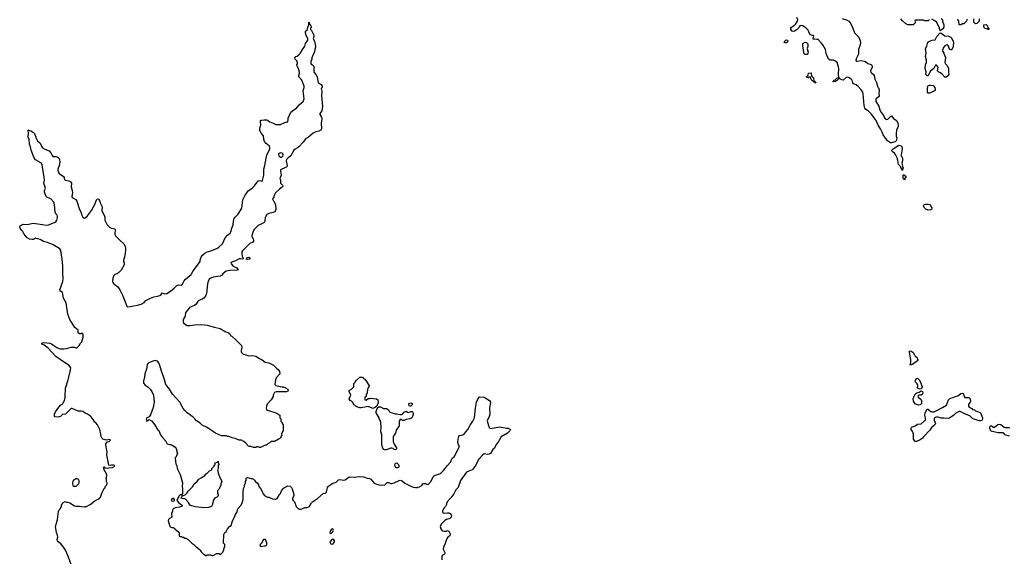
# Model space of a CAD drawing. Header units: inches. Extents: x 1861287 to 2052918, y 204622 to 437896.
# Tile 6 of 215: x 1903282 to 1919914, y 285228 to 294295. Entities that reach past the tile are written whole.
import ezdxf

# ---------------------------------------------------------------- set-up
doc = ezdxf.new("R2010")
doc.units = ezdxf.units.IN
doc.header["$MEASUREMENT"] = 0
for name, color, linetype in [('B9208', 7, 'Continuous'), ('B9209', 7, 'Continuous'), ('B9218', 7, 'Continuous'), ('B9219', 7, 'Continuous')]:
    doc.layers.add(name, color=color, linetype=linetype)

msp = doc.modelspace()

# ---------------------------------------------------------------- linework, layer by layer
at = {"layer": 'B9208', "color": 5, "elevation": 140}
for points in [[(1904156, 285070), (1904103, 285230), (1904053, 285330), (1904010, 285402), (1903977, 285437), (1903953, 285453), (1903930, 285475), (1903919, 285490), (1903914, 285510), (1903924, 285550), (1903923, 285583), (1903904, 285630), (1903889, 285730), (1903902, 285790), (1903922, 285850), (1903935, 285985), (1903950, 286014), (1903968, 286032), (1903982, 286058), (1903988, 286072), (1903989, 286090), (1904002, 286110), (1904010, 286134), (1904048, 286152), (1904070, 286142), (1904090, 286142), (1904130, 286131), (1904210, 286081), (1904230, 286076), (1904290, 286076), (1904370, 286065), (1904390, 286071), (1904410, 286071), (1904470, 286101), (1904554, 286166), (1904630, 286205), (1904649, 286230), (1904670, 286294), (1904709, 286371), (1904719, 286381), (1904729, 286411), (1904748, 286430), (1904758, 286450), (1904758, 286470), (1904748, 286490), (1904748, 286530), (1904742, 286550), (1904755, 286590), (1904755, 286610), (1904709, 286690), (1904698, 286730), (1904710, 286738), (1904723, 286723), (1904770, 286716), (1904790, 286722), (1904850, 286727), (1904889, 286750), (1904884, 286764), (1904869, 286769), (1904830, 286769), (1904810, 286765), (1904790, 286770), (1904780, 286790), (1904777, 286830), (1904758, 286910), (1904754, 286950), (1904758, 286990), (1904735, 287110), (1904737, 287130), (1904757, 287163), (1904795, 287170), (1904815, 287190), (1904810, 287197), (1904790, 287203), (1904750, 287188), (1904688, 287208), (1904676, 287216), (1904659, 287250), (1904654, 287290), (1904634, 287370), (1904599, 287450), (1904570, 287482), (1904550, 287495), (1904510, 287555), (1904476, 287596), (1904428, 287630), (1904389, 287649), (1904350, 287675), (1904323, 287683), (1904270, 287682), (1904170, 287728), (1904150, 287726), (1904054, 287630), (1903998, 287622), (1903994, 287610), (1903970, 287588), (1903930, 287578), (1903883, 287583), (1903868, 287590), (1903869, 287630), (1903889, 287670), (1903942, 287750), (1903978, 287790), (1904009, 287811), (1904018, 287822), (1904037, 287863), (1904049, 287910), (1904049, 287990), (1904055, 288015), (1904055, 288070), (1904099, 288210), (1904109, 288231), (1904133, 288350), (1904143, 288377), (1904144, 288410), (1904136, 288430), (1904110, 288460), (1904040, 288500), (1903890, 288604), (1903764, 288744), (1903695, 288795), (1903662, 288810), (1903649, 288830), (1903690, 288840), (1903792, 288832), (1903820, 288820), (1903856, 288790), (1903910, 288756), (1903950, 288739), (1903970, 288736), (1904030, 288731), (1904070, 288738), (1904150, 288762), (1904210, 288762), (1904230, 288752), (1904250, 288752), (1904288, 288790), (1904308, 288830), (1904329, 288851), (1904354, 288930), (1904355, 288970), (1904350, 288986), (1904330, 288998), (1904312, 288988), (1904290, 288986), (1904270, 289006), (1904268, 289050), (1904213, 289093), (1904129, 289229), (1904097, 289317), (1904069, 289510), (1904023, 289590), (1904004, 289684), (1903983, 289703), (1903968, 289710), (1903963, 289723), (1903962, 289730), (1904009, 289870), (1904017, 289930), (1904010, 290000)], [(1904924, 290000), (1904890, 289989), (1904871, 289970), (1904857, 289930), (1904851, 289890), (1904851, 289870), (1904856, 289856), (1904871, 289830), (1904941, 289781), (1904976, 289730), (1905027, 289630), (1905092, 289452), (1905110, 289445), (1905147, 289447), (1905270, 289470), (1905332, 289488), (1905382, 289518), (1905415, 289550), (1905490, 289591), (1905550, 289611), (1905610, 289621), (1905650, 289635), (1905669, 289650), (1905690, 289678), (1905730, 289661), (1905770, 289671), (1905830, 289706), (1905890, 289757), (1905935, 289805), (1905968, 289812), (1906010, 289810), (1906030, 289826), (1906059, 289882), (1906076, 289904), (1906178, 289990), (1906184, 290000)], [(1906715, 290000), (1906690, 289975), (1906670, 289964), (1906550, 289943), (1906510, 289929), (1906481, 289910), (1906463, 289870), (1906454, 289830), (1906440, 289670), (1906418, 289622), (1906390, 289587), (1906367, 289573), (1906310, 289551), (1906290, 289536), (1906257, 289483), (1906235, 289465), (1906149, 289430), (1906125, 289395), (1906084, 289350), (1906075, 289285), (1906044, 289230), (1906042, 289210), (1906042, 289190), (1906051, 289170), (1906083, 289143), (1906110, 289128), (1906155, 289125), (1906241, 289139), (1906350, 289144), (1906446, 289134), (1906490, 289124), (1906570, 289097), (1906670, 289075), (1906763, 289023), (1906802, 289010), (1906825, 288990), (1906850, 288952), (1906866, 288946), (1906940, 288880), (1907026, 288790), (1907036, 288770), (1907036, 288750), (1907024, 288710), (1907023, 288690), (1907031, 288670), (1907050, 288651), (1907150, 288614), (1907210, 288620), (1907270, 288608), (1907330, 288571), (1907378, 288550), (1907426, 288506), (1907490, 288498), (1907570, 288456), (1907623, 288403), (1907650, 288385), (1907671, 288350), (1907676, 288310), (1907615, 288245), (1907601, 288210), (1907592, 288130), (1907610, 288112), (1907631, 288111), (1907710, 288091), (1907730, 288091), (1907774, 288074), (1907810, 288051), (1907818, 288030), (1907810, 288018), (1907791, 288009), (1907612, 288008), (1907585, 287995), (1907562, 287950), (1907562, 287930), (1907532, 287870), (1907462, 287798), (1907450, 287766), (1907447, 287730), (1907451, 287711), (1907470, 287698), (1907610, 287652), (1907654, 287630), (1907658, 287618), (1907674, 287610), (1907674, 287570), (1907694, 287550), (1907694, 287510), (1907714, 287490), (1907714, 287470), (1907733, 287447), (1907733, 287353), (1907713, 287327), (1907712, 287308), (1907702, 287290), (1907712, 287268), (1907694, 287250), (1907694, 287230), (1907654, 287210), (1907634, 287190), (1907613, 287187), (1907587, 287167), (1907530, 287166), (1907514, 287150), (1907474, 287130), (1907450, 287106), (1907430, 287106), (1907404, 287096), (1907350, 287066), (1907330, 287068), (1907310, 287078), (1907290, 287078), (1907269, 287069), (1907230, 287069), (1907190, 287082), (1907163, 287083), (1907146, 287090), (1907100, 287140), (1907066, 287170), (1907030, 287188), (1906990, 287189), (1906919, 287219), (1906870, 287229), (1906850, 287242), (1906815, 287255), (1906790, 287255), (1906770, 287262), (1906690, 287261), (1906590, 287309), (1906503, 287363), (1906446, 287406), (1906363, 287443), (1906330, 287475), (1906270, 287515), (1906242, 287550), (1906210, 287579), (1906110, 287650), (1906069, 287690), (1906044, 287724), (1905985, 287830), (1905861, 287970), (1905812, 288052), (1905751, 288131), (1905719, 288250), (1905675, 288355), (1905650, 288453), (1905630, 288496), (1905610, 288523), (1905590, 288533), (1905570, 288537), (1905530, 288525), (1905451, 288490), (1905434, 288466), (1905423, 288390), (1905397, 288310), (1905391, 288250), (1905371, 288190), (1905372, 288152), (1905401, 288121), (1905450, 288086), (1905486, 288050), (1905515, 288010), (1905541, 287950), (1905554, 287830), (1905536, 287744), (1905490, 287618), (1905470, 287586), (1905430, 287568), (1905419, 287530), (1905430, 287511), (1905450, 287522), (1905470, 287542), (1905510, 287518), (1905550, 287471), (1905590, 287412), (1905611, 287371), (1905630, 287351), (1905661, 287281), (1905694, 287234), (1905751, 287171), (1905771, 287131), (1905810, 287118), (1905830, 287118), (1905850, 287111), (1905910, 287072), (1905925, 287050), (1905938, 287010), (1905938, 286990), (1905945, 286970), (1905925, 286910), (1905911, 286890), (1905912, 286832), (1905921, 286790), (1905936, 286756), (1905944, 286710), (1905990, 286610), (1906023, 286510), (1906031, 286471), (1906024, 286410), (1906031, 286369), (1906032, 286288), (1906014, 286266), (1905990, 286266), (1905970, 286246), (1905934, 286170), (1905971, 286130), (1906018, 286098), (1906025, 286090), (1906022, 286070), (1905984, 286056), (1905911, 286049), (1905872, 286030), (1905862, 286010), (1905862, 285990), (1905846, 285954), (1905851, 285890), (1905810, 285869), (1905795, 285850), (1905788, 285830), (1905810, 285754), (1905825, 285725), (1905850, 285714), (1905870, 285714), (1905890, 285702), (1905910, 285682), (1905930, 285672), (1905974, 285630), (1905974, 285570), (1905990, 285562), (1906010, 285562), (1906033, 285553), (1906050, 285552), (1906073, 285533), (1906090, 285532), (1906130, 285512), (1906190, 285451), (1906226, 285426), (1906262, 285390), (1906314, 285350), (1906330, 285334), (1906345, 285305), (1906385, 285265), (1906410, 285254), (1906430, 285234), (1906450, 285254), (1906507, 285253), (1906530, 285242), (1906550, 285242), (1906613, 285273), (1906650, 285274), (1906670, 285254), (1906710, 285294), (1906730, 285334), (1906738, 285370), (1906748, 285390), (1906746, 285430), (1906726, 285450), (1906730, 285594), (1906749, 285631), (1906768, 285650), (1906790, 285694), (1906828, 285730), (1906854, 285746), (1906875, 285825), (1906903, 285877), (1906925, 285935), (1906949, 285970), (1906959, 286010), (1906969, 286030), (1907021, 286090), (1907041, 286130), (1907057, 286190), (1907059, 286310), (1907065, 286375), (1907078, 286410), (1907078, 286430), (1907095, 286465), (1907098, 286490), (1907108, 286510), (1907108, 286550), (1907130, 286562), (1907150, 286552), (1907170, 286551), (1907190, 286542), (1907210, 286542), (1907230, 286532), (1907250, 286512), (1907266, 286486), (1907292, 286470), (1907314, 286434), (1907321, 286410), (1907351, 286371), (1907385, 286310), (1907391, 286290), (1907425, 286250), (1907470, 286226), (1907490, 286225), (1907550, 286201), (1907590, 286191), (1907610, 286192), (1907630, 286202), (1907669, 286270), (1907688, 286290), (1907705, 286335), (1907739, 286381), (1907810, 286421), (1907850, 286411), (1907876, 286390), (1907887, 286367), (1907911, 286270), (1907911, 286250), (1907891, 286210), (1907891, 286190), (1907902, 286170), (1907925, 286150), (1907951, 286071), (1907990, 286032), (1908010, 286022), (1908030, 286022), (1908106, 286050), (1908132, 286052), (1908170, 286065), (1908189, 286090), (1908209, 286130), (1908229, 286151), (1908310, 286207), (1908410, 286287), (1908450, 286296), (1908466, 286310), (1908484, 286390), (1908492, 286408), (1908502, 286418), (1908530, 286434), (1908561, 286459), (1908630, 286483), (1908670, 286522), (1908690, 286525), (1908750, 286513), (1908780, 286520), (1908850, 286572), (1908930, 286568), (1909017, 286577), (1909090, 286570), (1909150, 286551), (1909190, 286543), (1909211, 286531), (1909270, 286462), (1909310, 286446), (1909371, 286431), (1909450, 286437), (1909469, 286450), (1909490, 286476), (1909510, 286474), (1909550, 286459), (1909570, 286459), (1909608, 286472), (1909690, 286511), (1909710, 286514), (1909744, 286504), (1909790, 286464), (1909879, 286419), (1909930, 286398), (1909970, 286390), (1910000, 286393)]]:
    msp.add_lwpolyline(points, dxfattribs=at)
for points in [[(1909135, 287865), (1909168, 287892), (1909190, 287892), (1909210, 287898), (1909310, 287891), (1909334, 287870), (1909335, 287825), (1909315, 287765), (1909294, 287746), (1909250, 287725), (1909170, 287758), (1909050, 287739), (1909030, 287739), (1908975, 287755), (1908949, 287770), (1908942, 287782), (1908929, 287790), (1908908, 287828), (1908888, 287848), (1908863, 287863), (1908850, 287886), (1908875, 287950), (1908849, 288010), (1908849, 288031), (1908888, 288052), (1908926, 288090), (1908928, 288150), (1908948, 288170), (1908963, 288197), (1909030, 288254), (1909070, 288254), (1909092, 288232), (1909110, 288222), (1909143, 288183), (1909185, 288110), (1909182, 288090), (1909166, 288074), (1909158, 288050), (1909151, 287989), (1909132, 287950), (1909132, 287928), (1909114, 287910), (1909114, 287870)], [(1909430, 287723), (1909470, 287723), (1909490, 287718), (1909510, 287705), (1909531, 287670), (1909550, 287655), (1909630, 287636), (1909650, 287638), (1909705, 287625), (1909730, 287625), (1909750, 287632), (1909776, 287664), (1909810, 287682), (1909830, 287662), (1909850, 287658), (1909890, 287672), (1909912, 287672), (1909924, 287664), (1909931, 287651), (1909931, 287630), (1909918, 287590), (1909905, 287570), (1909890, 287559), (1909870, 287549), (1909810, 287537), (1909770, 287523), (1909750, 287525), (1909730, 287539), (1909710, 287539), (1909694, 287510), (1909691, 287430), (1909643, 287357), (1909631, 287310), (1909605, 287275), (1909593, 287250), (1909591, 287170), (1909610, 287122), (1909651, 287050), (1909644, 287036), (1909630, 287029), (1909610, 287035), (1909590, 287050), (1909570, 287054), (1909550, 287053), (1909470, 287028), (1909450, 287027), (1909435, 287035), (1909417, 287057), (1909398, 287110), (1909402, 287250), (1909398, 287278), (1909381, 287330), (1909388, 287410), (1909383, 287490), (1909370, 287528), (1909357, 287550), (1909356, 287570), (1909305, 287650), (1909305, 287675), (1909326, 287734), (1909349, 287751), (1909374, 287754)], [(1909890, 287766), (1909867, 287767), (1909858, 287790), (1909858, 287810), (1909890, 287821), (1909911, 287810), (1909911, 287789)], [(1906390, 286049), (1906250, 286064), (1906183, 286083), (1906169, 286089), (1906149, 286109), (1906136, 286136), (1906090, 286189), (1906070, 286198), (1906050, 286198), (1906006, 286210), (1906022, 286218), (1906026, 286254), (1906050, 286254), (1906075, 286265), (1906110, 286302), (1906129, 286331), (1906200, 286400), (1906228, 286450), (1906250, 286472), (1906275, 286485), (1906289, 286511), (1906310, 286532), (1906350, 286552), (1906408, 286592), (1906430, 286622), (1906448, 286632), (1906490, 286672), (1906526, 286690), (1906528, 286712), (1906566, 286750), (1906566, 286770), (1906582, 286778), (1906586, 286810), (1906622, 286818), (1906630, 286834), (1906634, 286830), (1906634, 286810), (1906651, 286790), (1906632, 286770), (1906632, 286710), (1906622, 286690), (1906631, 286671), (1906636, 286630), (1906667, 286547), (1906691, 286511), (1906698, 286490), (1906682, 286450), (1906682, 286430), (1906651, 286369), (1906632, 286350), (1906625, 286330), (1906622, 286290), (1906634, 286270), (1906634, 286250), (1906610, 286226), (1906590, 286218), (1906570, 286202), (1906561, 286190), (1906551, 286169), (1906547, 286130), (1906536, 286090), (1906522, 286070), (1906470, 286053)], [(1909650, 286724), (1909638, 286730), (1909624, 286750), (1909621, 286770), (1909626, 286790), (1909630, 286796), (1909650, 286805), (1909671, 286791), (1909691, 286750), (1909682, 286730), (1909670, 286724)], [(1904230, 286406), (1904190, 286408), (1904188, 286430), (1904178, 286450), (1904178, 286470), (1904188, 286490), (1904190, 286512), (1904214, 286534), (1904230, 286542), (1904250, 286542), (1904270, 286534), (1904282, 286510), (1904282, 286470), (1904274, 286450)], [(1905870, 286205), (1905848, 286190), (1905843, 286170), (1905850, 286164), (1905870, 286158), (1905890, 286167), (1905898, 286170), (1905898, 286190), (1905883, 286203)], [(1908573, 285693), (1908550, 285685), (1908530, 285664), (1908524, 285650), (1908522, 285622), (1908530, 285612), (1908550, 285618), (1908570, 285642), (1908579, 285661), (1908581, 285670)], [(1907410, 285512), (1907402, 285510), (1907359, 285441), (1907345, 285430), (1907341, 285410), (1907350, 285392), (1907410, 285407), (1907430, 285407), (1907446, 285410), (1907456, 285424), (1907455, 285450), (1907435, 285510)], [(1908570, 285518), (1908554, 285510), (1908530, 285486), (1908522, 285470), (1908538, 285438), (1908570, 285434), (1908590, 285454), (1908598, 285470), (1908598, 285490), (1908590, 285506)]]:
    msp.add_lwpolyline(points, close=True, dxfattribs=at)
at = {"layer": 'B9209', "color": 5, "elevation": 140}
for points in [[(1906184, 290000), (1906213, 290050), (1906322, 290190), (1906330, 290210), (1906330, 290230), (1906340, 290270), (1906370, 290318), (1906409, 290350), (1906449, 290370), (1906510, 290387), (1906612, 290428), (1906644, 290450), (1906707, 290510), (1906752, 290610), (1906790, 290652), (1906837, 290690), (1906851, 290709), (1906866, 290770), (1906889, 290830), (1906895, 290890), (1906906, 290934), (1906921, 290959), (1906970, 291010), (1907032, 291110), (1907050, 291250), (1907088, 291332), (1907149, 291411), (1907207, 291450), (1907251, 291489), (1907310, 291570), (1907330, 291578), (1907376, 291564), (1907383, 291577), (1907407, 291667), (1907404, 291770), (1907421, 291830), (1907443, 291957), (1907456, 292004), (1907509, 292110), (1907509, 292130), (1907499, 292159), (1907445, 292205), (1907419, 292239), (1907405, 292270), (1907399, 292330), (1907360, 292380), (1907344, 292410), (1907339, 292430), (1907339, 292470), (1907355, 292510), (1907355, 292530), (1907348, 292552), (1907348, 292590), (1907364, 292596), (1907410, 292601), (1907450, 292601), (1907470, 292596), (1907510, 292566), (1907566, 292546), (1907610, 292522), (1907690, 292525), (1907770, 292561), (1907790, 292561), (1907809, 292571), (1907819, 292610), (1907819, 292630), (1907864, 292730), (1907910, 292770), (1907959, 292801), (1908004, 292856), (1908069, 292911), (1908085, 292955), (1908069, 293090), (1908085, 293150), (1908085, 293170), (1908049, 293270), (1908000, 293330), (1907997, 293350), (1908007, 293390), (1908006, 293406), (1907989, 293470), (1907969, 293510), (1907964, 293530), (1907972, 293548), (1907976, 293570), (1907961, 293601), (1907935, 293630), (1907929, 293650), (1907948, 293670), (1907970, 293678), (1908000, 293700), (1908018, 293722), (1908059, 293790), (1908089, 293830), (1908099, 293850), (1908110, 293892), (1908149, 293950), (1908149, 293970), (1908139, 293999), (1908122, 294030), (1908110, 294066), (1908109, 294090), (1908116, 294104), (1908146, 294130), (1908147, 294167), (1908166, 294210), (1908166, 294250), (1908170, 294254), (1908174, 294250), (1908178, 294218), (1908190, 294214), (1908212, 294170), (1908194, 294150), (1908194, 294130), (1908212, 294112), (1908251, 294031), (1908251, 294010), (1908242, 293970), (1908262, 293930), (1908278, 293850), (1908278, 293830), (1908265, 293790), (1908262, 293750), (1908231, 293690), (1908218, 293650), (1908216, 293630), (1908198, 293590), (1908200, 293560), (1908202, 293550), (1908230, 293532), (1908251, 293511), (1908253, 293473), (1908248, 293432), (1908252, 293410), (1908283, 293370), (1908306, 293330), (1908325, 293230), (1908377, 293197), (1908392, 293170), (1908389, 293151), (1908376, 293130), (1908385, 293085), (1908382, 293010), (1908397, 292830), (1908384, 292756), (1908351, 292710), (1908354, 292690), (1908381, 292650), (1908386, 292614), (1908373, 292547), (1908379, 292450), (1908367, 292430), (1908335, 292410), (1908282, 292398), (1908241, 292379), (1908163, 292310), (1908110, 292280), (1908070, 292223), (1907995, 292145), (1907977, 292130), (1907933, 292107), (1907914, 292090), (1907896, 292064), (1907864, 291996), (1907819, 291961), (1907791, 291930), (1907785, 291910), (1907798, 291830), (1907792, 291810), (1907762, 291790), (1907699, 291761), (1907688, 291750), (1907685, 291735), (1907700, 291670), (1907679, 291610), (1907685, 291585), (1907689, 291530), (1907720, 291500), (1907725, 291490), (1907724, 291470), (1907671, 291430), (1907605, 291370), (1907584, 291336), (1907574, 291310), (1907573, 291287), (1907554, 291270), (1907570, 291234), (1907582, 291222), (1907601, 291161), (1907611, 291111), (1907607, 291090), (1907591, 291050), (1907564, 291036), (1907490, 291021), (1907459, 291001), (1907429, 290951), (1907425, 290890), (1907414, 290870), (1907375, 290845), (1907330, 290830), (1907310, 290818), (1907278, 290782), (1907242, 290750), (1907229, 290730), (1907201, 290650), (1907205, 290630), (1907228, 290590), (1907233, 290570), (1907230, 290550), (1907223, 290537), (1907170, 290514), (1907150, 290499), (1907044, 290390), (1907036, 290370), (1907033, 290330), (1907045, 290285), (1907058, 290270), (1907054, 290250), (1907010, 290256), (1906990, 290254), (1906930, 290220), (1906891, 290210), (1906851, 290190), (1906856, 290170), (1906890, 290131), (1906910, 290118), (1906950, 290102), (1906974, 290070), (1906956, 290064), (1906830, 290058), (1906772, 290048), (1906745, 290030), (1906715, 290000)], [(1904010, 290000), (1904009, 290010), (1904009, 290130), (1904001, 290250), (1903975, 290395), (1903962, 290422), (1903850, 290489), (1903750, 290529), (1903685, 290545), (1903630, 290582), (1903590, 290594), (1903558, 290598), (1903550, 290606), (1903534, 290590), (1903510, 290578), (1903490, 290578), (1903450, 290588), (1903410, 290608), (1903355, 290670), (1903334, 290714), (1903310, 290738), (1903289, 290770), (1903282, 290790), (1903289, 290811), (1903343, 290837), (1903410, 290836), (1903510, 290855), (1903670, 290835), (1903730, 290823), (1903770, 290827), (1903870, 290867), (1903890, 290881), (1903912, 290908), (1903923, 290950), (1903922, 290970), (1903914, 290990), (1903894, 291014), (1903883, 291043), (1903871, 291171), (1903858, 291210), (1903810, 291265), (1903750, 291290), (1903738, 291298), (1903729, 291310), (1903703, 291383), (1903701, 291410), (1903716, 291450), (1903691, 291530), (1903699, 291581), (1903696, 291630), (1903664, 291844), (1903650, 291869), (1903638, 291878), (1903550, 291925), (1903523, 291970), (1903478, 292090), (1903466, 292146), (1903449, 292190), (1903444, 292270), (1903425, 292310), (1903429, 292370), (1903426, 292430), (1903431, 292431), (1903442, 292422), (1903470, 292418), (1903516, 292390), (1903531, 292370), (1903561, 292290), (1903581, 292250), (1903629, 292209), (1903650, 292155), (1903670, 292131), (1903709, 292109), (1903779, 292079), (1903810, 292044), (1903830, 291998), (1903844, 291984), (1903850, 291981), (1903890, 291982), (1903910, 291976), (1903930, 291964), (1903947, 291947), (1903955, 291930), (1903958, 291890), (1903946, 291830), (1903927, 291770), (1903925, 291750), (1903930, 291726), (1903950, 291695), (1904024, 291644), (1904032, 291630), (1904033, 291613), (1904042, 291590), (1904050, 291585), (1904111, 291571), (1904139, 291559), (1904148, 291548), (1904156, 291530), (1904151, 291470), (1904168, 291408), (1904174, 291370), (1904163, 291310), (1904171, 291290), (1904230, 291256), (1904247, 291230), (1904291, 291090), (1904315, 291050), (1904331, 290990), (1904350, 290958), (1904370, 290942), (1904390, 290945), (1904430, 290978), (1904494, 291070), (1904530, 291132), (1904549, 291170), (1904578, 291250), (1904590, 291262), (1904610, 291265), (1904630, 291242), (1904645, 291190), (1904673, 291130), (1904671, 291070), (1904674, 291054), (1904710, 290994), (1904720, 290960), (1904723, 290910), (1904761, 290830), (1904806, 290786), (1904830, 290771), (1904890, 290762), (1904896, 290750), (1904891, 290670), (1904903, 290643), (1904971, 290570), (1905039, 290510), (1905061, 290470), (1905071, 290430), (1905071, 290389), (1905062, 290358), (1905055, 290285), (1905038, 290230), (1905038, 290210), (1905045, 290190), (1905045, 290150), (1904997, 290063), (1904958, 290022), (1904930, 290002), (1904924, 290000)]]:
    msp.add_lwpolyline(points, dxfattribs=at)
for points in [[(1907690, 292043), (1907664, 292036), (1907654, 292026), (1907655, 292010), (1907667, 291990), (1907690, 291969), (1907710, 291971), (1907725, 291990), (1907732, 292010), (1907729, 292030), (1907710, 292040)], [(1907130, 290242), (1907106, 290250), (1907118, 290270), (1907130, 290278), (1907150, 290282), (1907172, 290270), (1907170, 290249)]]:
    msp.add_lwpolyline(points, close=True, dxfattribs=at)
at = {"layer": 'B9218', "color": 5, "elevation": 140}
for points in [[(1918330, 288458), (1918322, 288470), (1918335, 288505), (1918334, 288550), (1918315, 288675), (1918309, 288690), (1918330, 288698), (1918351, 288690), (1918376, 288670), (1918396, 288630), (1918411, 288611), (1918436, 288590), (1918451, 288550), (1918441, 288530), (1918425, 288515), (1918350, 288462)], [(1918490, 288053), (1918450, 288070), (1918452, 288112), (1918440, 288140), (1918415, 288170), (1918408, 288190), (1918430, 288232), (1918450, 288236), (1918476, 288210), (1918501, 288170), (1918524, 288090), (1918516, 288064), (1918510, 288058)], [(1919250, 287911), (1919311, 287911), (1919330, 287902), (1919345, 287850), (1919342, 287838), (1919330, 287828), (1919308, 287792), (1919310, 287762), (1919322, 287750), (1919365, 287725), (1919374, 287710), (1919410, 287703), (1919428, 287688), (1919490, 287665), (1919510, 287653), (1919546, 287570), (1919548, 287550), (1919541, 287530), (1919510, 287515), (1919490, 287518), (1919404, 287544), (1919378, 287558), (1919330, 287600), (1919270, 287623), (1919190, 287666), (1919170, 287673), (1919150, 287674), (1919093, 287647), (1919059, 287610), (1918990, 287561), (1918930, 287554), (1918890, 287564), (1918850, 287564), (1918797, 287577), (1918770, 287579), (1918750, 287573), (1918737, 287563), (1918731, 287549), (1918731, 287530), (1918751, 287470), (1918741, 287450), (1918691, 287410), (1918658, 287362), (1918551, 287249), (1918530, 287222), (1918490, 287195), (1918430, 287168), (1918408, 287168), (1918389, 287189), (1918382, 287210), (1918382, 287290), (1918369, 287329), (1918342, 287370), (1918342, 287390), (1918349, 287410), (1918410, 287431), (1918450, 287459), (1918512, 287468), (1918562, 287510), (1918570, 287522), (1918586, 287530), (1918582, 287542), (1918584, 287570), (1918574, 287610), (1918576, 287644), (1918606, 287710), (1918610, 287714), (1918630, 287712), (1918638, 287698), (1918675, 287675), (1918690, 287671), (1918730, 287671), (1918870, 287741), (1918937, 287783), (1918969, 287870), (1918988, 287890), (1919010, 287901), (1919049, 287911), (1919070, 287925), (1919130, 287938), (1919180, 287980), (1919210, 287982), (1919217, 287977), (1919230, 287954), (1919234, 287930)], [(1918470, 287784), (1918433, 287793), (1918406, 287806), (1918379, 287850), (1918377, 287890), (1918390, 287931), (1918410, 287965), (1918438, 287990), (1918478, 288002), (1918510, 288025), (1918531, 288010), (1918536, 287990), (1918530, 287968), (1918510, 287949), (1918470, 287949), (1918458, 287942), (1918451, 287930), (1918466, 287910), (1918504, 287884), (1918516, 287856), (1918514, 287810), (1918490, 287789)]]:
    msp.add_lwpolyline(points, close=True, dxfattribs=at)
for points in [[(1910000, 286393), (1910010, 286394), (1910036, 286404), (1910073, 286427), (1910090, 286451), (1910110, 286456), (1910130, 286457), (1910170, 286443), (1910190, 286445), (1910230, 286499), (1910254, 286546), (1910288, 286592), (1910390, 286628), (1910442, 286678), (1910501, 286759), (1910561, 286819), (1910590, 286886), (1910621, 286910), (1910633, 286927), (1910709, 287090), (1910695, 287110), (1910684, 287150), (1910689, 287210), (1910699, 287250), (1910713, 287267), (1910770, 287282), (1910798, 287302), (1910851, 287369), (1910890, 287441), (1910937, 287510), (1910964, 287570), (1910979, 287730), (1910999, 287830), (1911015, 287870), (1911045, 287915), (1911050, 287922), (1911130, 287918), (1911219, 287859), (1911235, 287830), (1911219, 287730), (1911222, 287630), (1911212, 287588), (1911184, 287530), (1911181, 287510), (1911210, 287402), (1911230, 287387), (1911390, 287417), (1911510, 287391), (1911531, 287391), (1911572, 287370), (1911562, 287350), (1911522, 287310), (1911415, 287245), (1911370, 287169), (1911335, 287125), (1911294, 287050), (1911275, 287030), (1911233, 286967), (1911210, 286953), (1911191, 286949), (1911130, 286957), (1911101, 286939), (1911035, 286870), (1910977, 286750), (1910939, 286701), (1910925, 286690), (1910870, 286669), (1910830, 286647), (1910730, 286507), (1910688, 286390), (1910650, 286349), (1910614, 286286), (1910566, 286214), (1910504, 286150), (1910487, 286090), (1910473, 286067), (1910450, 286049), (1910439, 286030), (1910423, 285990), (1910430, 285965), (1910450, 285956), (1910510, 285963), (1910530, 285961), (1910551, 285950), (1910572, 285930), (1910578, 285910), (1910571, 285889), (1910550, 285868), (1910539, 285861), (1910490, 285849), (1910465, 285835), (1910402, 285770), (1910387, 285733), (1910395, 285695), (1910421, 285661), (1910450, 285652), (1910487, 285653), (1910510, 285662), (1910520, 285660), (1910530, 285654), (1910554, 285610), (1910554, 285590), (1910542, 285570), (1910512, 285550), (1910498, 285530), (1910463, 285430), (1910440, 285390), (1910438, 285350), (1910445, 285325), (1910466, 285290), (1910465, 285275), (1910455, 285265), (1910425, 285250), (1910411, 285230), (1910414, 285166)], [(1920000, 287259), (1919934, 287274), (1919916, 287290), (1919908, 287308), (1919895, 287315), (1919810, 287316), (1919710, 287339), (1919688, 287350), (1919674, 287370), (1919668, 287390), (1919670, 287418), (1919685, 287435), (1919690, 287437), (1919710, 287427), (1919730, 287411), (1919750, 287411), (1919804, 287456), (1919830, 287462), (1919854, 287454), (1919910, 287410), (1919924, 287404), (1919990, 287403), (1920000, 287398)]]:
    msp.add_lwpolyline(points, dxfattribs=at)
at = {"layer": 'B9219', "color": 5, "elevation": 140}
for points in [[(1917173, 294313), (1917250, 294290), (1917288, 294268), (1917315, 294235), (1917355, 294150), (1917383, 294070), (1917457, 293997), (1917480, 293940), (1917487, 293910), (1917479, 293870), (1917450, 293790), (1917450, 293710), (1917412, 293632), (1917405, 293605), (1917410, 293594), (1917431, 293591), (1917490, 293606), (1917550, 293595), (1917570, 293587), (1917610, 293557), (1917650, 293544), (1917672, 293530), (1917682, 293510), (1917680, 293490), (1917655, 293430), (1917660, 293410), (1917670, 293394), (1917702, 293370), (1917716, 293350), (1917725, 293290), (1917755, 293235), (1917771, 293171), (1917776, 293156), (1917790, 293142), (1917799, 293110), (1917795, 293050), (1917799, 293010), (1917787, 292990), (1917742, 292950), (1917744, 292910), (1917794, 292834), (1917809, 292770), (1917822, 292742), (1917875, 292675), (1917890, 292634), (1917901, 292621), (1917910, 292614), (1917930, 292609), (1917945, 292615), (1917990, 292661), (1918010, 292671), (1918035, 292630), (1918091, 292591), (1918114, 292554), (1918122, 292510), (1918120, 292490), (1918093, 292430), (1918085, 292370), (1918088, 292330), (1918097, 292290), (1918090, 292250), (1918070, 292232), (1918010, 292213), (1917990, 292214), (1917942, 292250), (1917894, 292310), (1917869, 292350), (1917853, 292393), (1917824, 292450), (1917784, 292510), (1917749, 292590), (1917697, 292657), (1917670, 292698), (1917618, 292750), (1917576, 292776), (1917560, 292800), (1917545, 292845), (1917529, 293050), (1917522, 293070), (1917495, 293110), (1917446, 293166), (1917410, 293194), (1917369, 293210), (1917354, 293230), (1917344, 293270), (1917327, 293290), (1917294, 293313), (1917270, 293322), (1917242, 293318), (1917190, 293275), (1917170, 293278), (1917146, 293290), (1917130, 293306), (1917118, 293302), (1917114, 293290), (1917094, 293270), (1917077, 293263), (1917062, 293250), (1917030, 293242), (1917018, 293250), (1917038, 293270), (1917059, 293281), (1917090, 293312), (1917107, 293313), (1917118, 293322), (1917115, 293370), (1917119, 293470), (1917115, 293495), (1917089, 293569), (1917070, 293589), (1917050, 293602), (1917030, 293608), (1916970, 293608), (1916945, 293625), (1916903, 293723), (1916894, 293790), (1916849, 293869), (1916823, 293903), (1916770, 293958), (1916750, 293958), (1916710, 293968), (1916687, 293967), (1916686, 293990), (1916698, 294010), (1916690, 294026), (1916668, 294028), (1916641, 294041), (1916624, 294064), (1916600, 294120), (1916559, 294159), (1916510, 294189), (1916490, 294197), (1916462, 294190), (1916446, 294174), (1916436, 294150), (1916416, 294130), (1916370, 294102), (1916350, 294097), (1916330, 294099), (1916309, 294130), (1916309, 294150), (1916322, 294170), (1916352, 294188), (1916395, 294225), (1916419, 294270), (1916424, 294290), (1916409, 294330)], [(1918650, 294295), (1918630, 294278), (1918570, 294278), (1918550, 294288), (1918410, 294286), (1918402, 294270), (1918412, 294248), (1918374, 294210), (1918286, 294210), (1918246, 294230), (1918196, 294276), (1918168, 294308)], [(1918850, 294312), (1918872, 294290), (1918871, 294270), (1918892, 294210), (1918892, 294170), (1918878, 294142), (1918830, 294106), (1918815, 294170), (1918769, 294250), (1918738, 294278), (1918690, 294302)], [(1919295, 294305), (1919282, 294290), (1919274, 294270), (1919230, 294226), (1919198, 294222), (1919190, 294208), (1919149, 294209), (1919146, 294270), (1919126, 294290), (1919136, 294304)], [(1919491, 294310), (1919492, 294270), (1919452, 294228), (1919430, 294226), (1919398, 294250), (1919402, 294310)]]:
    msp.add_lwpolyline(points, dxfattribs=at)
for points in [[(1919030, 293786), (1919010, 293788), (1918990, 293798), (1918969, 293849), (1918962, 293862), (1918950, 293869), (1918930, 293864), (1918908, 293852), (1918882, 293818), (1918874, 293790), (1918871, 293770), (1918875, 293755), (1918891, 293730), (1918921, 293650), (1918912, 293570), (1918922, 293550), (1918950, 293522), (1918971, 293470), (1918971, 293410), (1918976, 293370), (1918971, 293350), (1918930, 293322), (1918910, 293322), (1918859, 293379), (1918830, 293397), (1918806, 293406), (1918790, 293418), (1918784, 293430), (1918794, 293490), (1918770, 293528), (1918750, 293528), (1918722, 293470), (1918662, 293418), (1918630, 293346), (1918610, 293348), (1918589, 293370), (1918594, 293410), (1918579, 293470), (1918584, 293530), (1918597, 293570), (1918601, 293610), (1918581, 293670), (1918594, 293730), (1918584, 293810), (1918604, 293850), (1918625, 293915), (1918649, 293931), (1918693, 293947), (1918748, 293952), (1918774, 294010), (1918830, 294074), (1918850, 294067), (1918910, 294024), (1918975, 294015), (1919010, 294002), (1919022, 293990), (1919038, 293950), (1919051, 293931), (1919056, 293910), (1919051, 293849), (1919042, 293818), (1919033, 293807)], [(1919630, 294126), (1919622, 294142), (1919590, 294146), (1919570, 294166), (1919566, 294210), (1919610, 294212), (1919632, 294192), (1919638, 294158), (1919654, 294150), (1919654, 294130), (1919650, 294126)], [(1916230, 293901), (1916210, 293902), (1916198, 293910), (1916210, 293942), (1916230, 293955), (1916251, 293950), (1916259, 293930), (1916250, 293915)], [(1916590, 293706), (1916550, 293708), (1916529, 293729), (1916525, 293745), (1916523, 293783), (1916509, 293849), (1916509, 293890), (1916550, 293914), (1916571, 293911), (1916592, 293890), (1916597, 293877), (1916597, 293843), (1916585, 293805), (1916591, 293791), (1916592, 293770), (1916602, 293750), (1916593, 293727)], [(1916710, 293226), (1916702, 293242), (1916686, 293250), (1916682, 293262), (1916670, 293266), (1916650, 293286), (1916642, 293322), (1916610, 293326), (1916598, 293322), (1916590, 293306), (1916582, 293322), (1916570, 293326), (1916570, 293334), (1916582, 293338), (1916590, 293354), (1916602, 293358), (1916607, 293393), (1916650, 293394), (1916658, 293338), (1916670, 293334), (1916690, 293314), (1916698, 293258), (1916710, 293254), (1916718, 293238), (1916732, 293232), (1916730, 293226)], [(1918650, 293054), (1918630, 293055), (1918619, 293070), (1918614, 293090), (1918614, 293130), (1918622, 293170), (1918635, 293185), (1918649, 293191), (1918670, 293191), (1918710, 293181), (1918741, 293150), (1918746, 293110), (1918736, 293090), (1918690, 293069)], [(1918190, 291746), (1918186, 291750), (1918182, 291782), (1918168, 291788), (1918166, 291810), (1918128, 291850), (1918116, 291916), (1918108, 291930), (1918108, 291950), (1918078, 292018), (1918060, 292040), (1918018, 292070), (1918016, 292076), (1918015, 292090), (1918035, 292110), (1918130, 292173), (1918170, 292163), (1918181, 292150), (1918190, 292114), (1918171, 292011), (1918171, 291991), (1918190, 291972), (1918195, 291950), (1918193, 291910), (1918185, 291870), (1918191, 291849), (1918192, 291812), (1918198, 291798), (1918212, 291790), (1918198, 291782), (1918194, 291750)], [(1918230, 291586), (1918222, 291602), (1918210, 291606), (1918207, 291613), (1918206, 291670), (1918210, 291674), (1918230, 291672), (1918234, 291654), (1918252, 291650), (1918252, 291630), (1918238, 291622)], [(1918630, 291079), (1918590, 291095), (1918563, 291123), (1918548, 291150), (1918558, 291170), (1918590, 291179), (1918630, 291179), (1918651, 291170), (1918680, 291140), (1918691, 291111), (1918685, 291090), (1918670, 291081)]]:
    msp.add_lwpolyline(points, close=True, dxfattribs=at)

doc.saveas('drawing.dxf')
